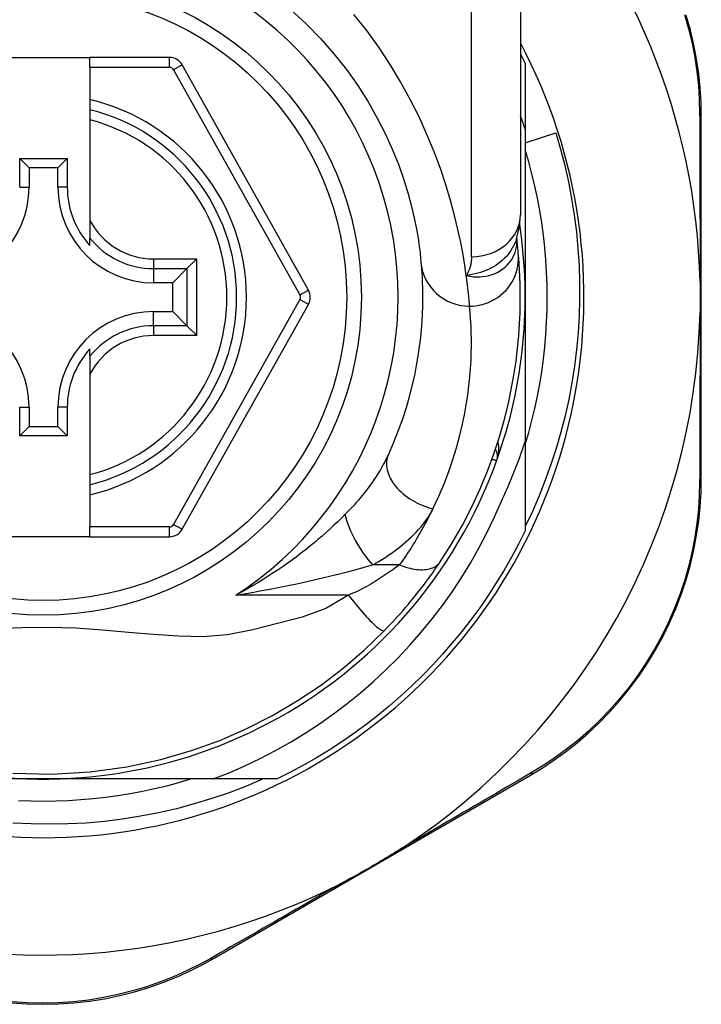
# Model space of a CAD drawing. Header units: inches. Extents: x 17 to 570, y 51 to 268.
# Tile 115 of 211: x 106.954 to 107.503, y 176.29 to 177.083. Entities that reach past the tile are written whole.
import ezdxf

# ---------------------------------------------------------------- set-up
doc = ezdxf.new("R2010")
doc.units = ezdxf.units.IN
doc.header["$MEASUREMENT"] = 0
doc.layers.add('Visible Edges(ANSI)', color=7, linetype='Continuous', lineweight=25)
doc.layers.add('Visible Tangent Edges(ANSI)', color=7, linetype='Continuous', lineweight=25)

msp = doc.modelspace()

# ---------------------------------------------------------------- linework, layer by layer
at = {"layer": 'Visible Edges(ANSI)'}
for p, q in [((107.35739, 177.16281), (107.35739, 176.92555)), ((106.93613, 177.05212), (107.01093, 177.05212)), ((107.07488, 177.05212), (107.01093, 177.05212)), ((107.01093, 177.04425), (107.01093, 177.05212)), ((107.18683, 176.8649), (107.08518, 177.04609)), ((107.36133, 177.04721), (107.36133, 176.99414)), ((107.01093, 177.04425), (107.01093, 177.01817)), ((107.01093, 177.01817), (107.01093, 177.01007)), ((107.01093, 177.01007), (107.01093, 177.00194)), ((107.01093, 177.00194), (107.01093, 176.92096)), ((107.50306, 176.71289), (107.50306, 177.00497)), ((107.36133, 176.99414), (107.36133, 176.85912)), ((107.36133, 176.98337), (107.38594, 176.99131)), ((106.95439, 176.9477), (106.95439, 176.97078)), ((106.95439, 176.97078), (106.96197, 176.96321)), ((106.95439, 176.97078), (106.99268, 176.97078)), ((106.99268, 176.97078), (106.9851, 176.96321)), ((106.99268, 176.97078), (106.99268, 176.9477)), ((106.96197, 176.96321), (106.96197, 176.9477)), ((106.9851, 176.96321), (106.96197, 176.96321)), ((106.9851, 176.9477), (106.9851, 176.96321)), ((107.01093, 176.92096), (107.01093, 176.90669)), ((107.01093, 176.90078), (107.01093, 176.90669)), ((107.35447, 176.90638), (107.35447, 176.90642)), ((107.09689, 176.88996), (107.08905, 176.88211)), ((107.08905, 176.88211), (107.07762, 176.87069)), ((107.07762, 176.87069), (107.06212, 176.87069)), ((107.07762, 176.84755), (107.07762, 176.87069)), ((107.36133, 176.85912), (107.36133, 176.7432)), ((107.06212, 176.84755), (107.07762, 176.84755)), ((107.08905, 176.83613), (107.07762, 176.84755)), ((107.08519, 176.67232), (107.18682, 176.85334)), ((107.08905, 176.83613), (107.09689, 176.82828)), ((107.01093, 176.81156), (107.01093, 176.81747)), ((107.01093, 176.81156), (107.01093, 176.79728)), ((107.01093, 176.79728), (107.01093, 176.7163)), ((106.95439, 176.74746), (106.95439, 176.77054)), ((106.96197, 176.77054), (106.96197, 176.75503)), ((106.9851, 176.75503), (106.9851, 176.77054)), ((106.99268, 176.77054), (106.99268, 176.74746)), ((106.95439, 176.74746), (106.96197, 176.75503)), ((106.96197, 176.75503), (106.9851, 176.75503)), ((106.99268, 176.74746), (106.9851, 176.75503)), ((106.99268, 176.74746), (106.95439, 176.74746)), ((107.36133, 176.7432), (107.36133, 176.67104)), ((107.01093, 176.7163), (107.01093, 176.70817)), ((107.01093, 176.70817), (107.01093, 176.70007)), ((107.01093, 176.70007), (107.01093, 176.67417)), ((107.01093, 176.66629), (107.01093, 176.67417)), ((107.01093, 176.66629), (106.93613, 176.66629)), ((107.01093, 176.66629), (107.07489, 176.66629)), ((106.97353, 176.47133), (106.81762, 176.47133)), ((107.11024, 176.47133), (106.97353, 176.47133)), ((107.16162, 176.47133), (107.11024, 176.47133)), ((107.11099, 176.327), (107.36556, 176.47439))]:
    msp.add_line(p, q, dxfattribs=at)
at = {"layer": 'Visible Edges(ANSI)', "flags": 128}
for points in [[(107.17262, 177.09032), (107.18491, 177.07913), (107.1965, 177.06738), (107.20734, 177.05515), (107.21737, 177.04253), (107.22654, 177.02959), (107.23483, 177.01649), (107.24225, 177.00337), (107.24883, 176.99037), (107.25459, 176.97762), (107.25953, 176.96529), (107.26368, 176.95351), (107.26707, 176.94242), (107.26982, 176.93215), (107.27202, 176.92276), (107.27373, 176.91428), (107.27502, 176.90676), (107.27596, 176.90024), (107.27662, 176.89477), (107.27706, 176.89039), (107.27736, 176.88714)], [(107.50306, 177.00497), (107.50283, 177.0161), (107.50214, 177.02746), (107.50095, 177.039), (107.49924, 177.05066), (107.49701, 177.06239), (107.49423, 177.07415), (107.4909, 177.08591)], [(107.35739, 177.05512), (107.35756, 177.05479), (107.35773, 177.05446), (107.35789, 177.05413), (107.35806, 177.0538), (107.35822, 177.05347), (107.35839, 177.05315), (107.35856, 177.05282), (107.35872, 177.05249), (107.35889, 177.05216), (107.35905, 177.05183), (107.35922, 177.0515), (107.35938, 177.05117), (107.35954, 177.05084), (107.35971, 177.05051), (107.35987, 177.05018), (107.36003, 177.04985), (107.3602, 177.04952), (107.36036, 177.04919), (107.36052, 177.04886), (107.36068, 177.04853), (107.36084, 177.0482), (107.36101, 177.04787), (107.36117, 177.04754), (107.36133, 177.04721)], [(107.36133, 176.99414), (107.36117, 176.99463), (107.36101, 176.99512), (107.36085, 176.9956), (107.3607, 176.99609), (107.36054, 176.99657), (107.36038, 176.99706), (107.36022, 176.99754), (107.36005, 176.99802), (107.35989, 176.99851), (107.35973, 176.99899), (107.35957, 176.99948), (107.3594, 176.99996), (107.35924, 177.00044), (107.35907, 177.00093), (107.35891, 177.00141), (107.35874, 177.00189), (107.35858, 177.00238), (107.35841, 177.00286), (107.35824, 177.00334), (107.35807, 177.00382), (107.3579, 177.0043), (107.35773, 177.00479), (107.35756, 177.00527), (107.35739, 177.00575)], [(107.38594, 176.99131), (107.38974, 176.97825), (107.39313, 176.96511), (107.3961, 176.95187), (107.39866, 176.93856), (107.40079, 176.92518), (107.4025, 176.91174), (107.4038, 176.89826), (107.40466, 176.88475), (107.40511, 176.8712), (107.40513, 176.85764), (107.40472, 176.84408), (107.40389, 176.83052), (107.40262, 176.81697), (107.40093, 176.80349), (107.39882, 176.79009), (107.3963, 176.77677), (107.39335, 176.76355), (107.39, 176.75043), (107.38623, 176.73742), (107.38205, 176.72454), (107.37747, 176.71179), (107.37249, 176.69918), (107.36711, 176.68673), (107.36133, 176.67444)], [(107.36133, 176.74057), (107.36414, 176.75019), (107.36671, 176.75988), (107.36905, 176.76963), (107.37114, 176.77944), (107.37299, 176.78929), (107.37459, 176.79919), (107.37595, 176.80912), (107.37706, 176.81908), (107.37793, 176.82907), (107.37855, 176.83908), (107.37892, 176.8491), (107.37904, 176.85912), (107.37892, 176.86915), (107.37855, 176.87916), (107.37793, 176.88917), (107.37706, 176.89916), (107.37595, 176.90912), (107.37459, 176.91906), (107.37299, 176.92895), (107.37114, 176.93881), (107.36905, 176.94861), (107.36671, 176.95836), (107.36414, 176.96805), (107.36133, 176.97767)], [(107.35437, 176.90612), (107.35669, 176.91601), (107.35739, 176.92555)], [(107.35577, 176.89438), (107.35574, 176.89472), (107.3557, 176.89507), (107.35567, 176.89544), (107.35563, 176.89582), (107.35559, 176.89622), (107.35555, 176.89663), (107.35551, 176.89705), (107.35547, 176.89749), (107.35542, 176.89794), (107.35537, 176.89841), (107.35533, 176.89889), (107.35527, 176.89938), (107.35522, 176.89989), (107.35516, 176.90041), (107.35511, 176.90095), (107.35504, 176.9015), (107.35498, 176.90206), (107.35492, 176.90264), (107.35485, 176.90322), (107.35478, 176.90383), (107.35471, 176.90444), (107.35463, 176.90508), (107.35455, 176.90572), (107.35447, 176.90638)], [(107.27736, 176.88714), (107.27758, 176.88468), (107.2778, 176.88184), (107.27803, 176.87862), (107.27824, 176.87503), (107.27842, 176.87106), (107.27856, 176.86671), (107.27864, 176.86201), (107.27864, 176.85694), (107.27856, 176.85152), (107.27837, 176.84576), (107.27804, 176.83966), (107.27756, 176.83323), (107.27691, 176.82645), (107.27605, 176.81935), (107.27498, 176.81192), (107.27366, 176.80416), (107.27207, 176.79608), (107.27017, 176.78771), (107.26796, 176.77906), (107.26539, 176.77017), (107.26246, 176.76106), (107.25913, 176.75175), (107.25539, 176.74228), (107.25121, 176.73265)], [(107.29291, 176.64618), (107.30229, 176.66096), (107.31075, 176.67574), (107.31833, 176.69042), (107.32506, 176.70493), (107.33098, 176.71919), (107.33612, 176.73311), (107.34055, 176.74667), (107.34432, 176.75982), (107.34749, 176.77252), (107.35011, 176.78473), (107.35224, 176.79642), (107.35391, 176.80758), (107.3552, 176.81818), (107.35614, 176.8282), (107.35679, 176.83763), (107.35718, 176.84646), (107.35737, 176.85468), (107.35738, 176.86227), (107.35726, 176.86924), (107.35704, 176.87556), (107.35675, 176.88125), (107.35643, 176.88628), (107.35609, 176.89065), (107.35577, 176.89438)], [(107.50206, 176.87144), (107.50209, 176.87041), (107.50211, 176.86938), (107.50212, 176.86835), (107.50214, 176.86732), (107.50216, 176.86629), (107.50217, 176.86526), (107.50218, 176.86424), (107.50219, 176.86321), (107.50219, 176.86219), (107.5022, 176.86116), (107.5022, 176.86014), (107.5022, 176.85911), (107.5022, 176.85809), (107.5022, 176.85706), (107.50219, 176.85604), (107.50219, 176.85501), (107.50218, 176.85399), (107.50217, 176.85296), (107.50216, 176.85194), (107.50214, 176.85091), (107.50212, 176.84988), (107.50211, 176.84885), (107.50209, 176.84783), (107.50206, 176.8468)], [(107.34219, 176.69498), (107.34311, 176.69694), (107.34402, 176.69891), (107.34492, 176.70088), (107.34581, 176.70285), (107.34669, 176.70483), (107.34755, 176.70681), (107.34841, 176.7088), (107.34926, 176.71079), (107.35009, 176.71278), (107.35092, 176.71478), (107.35173, 176.71678), (107.35254, 176.71879), (107.35333, 176.7208), (107.35411, 176.72282), (107.35488, 176.72484), (107.35564, 176.72687), (107.35639, 176.72889), (107.35713, 176.73093), (107.35785, 176.73296), (107.35857, 176.735), (107.35928, 176.73705), (107.35997, 176.73909), (107.36066, 176.74115), (107.36133, 176.7432)], [(107.36556, 176.47439), (107.37504, 176.48014), (107.38448, 176.4864), (107.39383, 176.49318), (107.40303, 176.50046), (107.41204, 176.50823), (107.4208, 176.51649), (107.42929, 176.52522), (107.43746, 176.53442), (107.44528, 176.54407), (107.45269, 176.55414), (107.45968, 176.56457), (107.46621, 176.57534), (107.47226, 176.58638), (107.47779, 176.59765), (107.48277, 176.60911), (107.48718, 176.62071), (107.49102, 176.63238), (107.49431, 176.6441), (107.49704, 176.6558), (107.49925, 176.66747), (107.50094, 176.67905), (107.50213, 176.6905), (107.50283, 176.7018), (107.50306, 176.71289)], [(107.11024, 176.47133), (107.12303, 176.47641), (107.13565, 176.48193), (107.14808, 176.48787), (107.16032, 176.49422), (107.17234, 176.501), (107.18415, 176.50818), (107.19571, 176.51576), (107.207, 176.52372), (107.21801, 176.53206), (107.22872, 176.54075), (107.23913, 176.5498), (107.24923, 176.5592), (107.25901, 176.56894), (107.26846, 176.57901), (107.27757, 176.58941), (107.28632, 176.60011), (107.2947, 176.6111), (107.30269, 176.62235), (107.31029, 176.63387), (107.31749, 176.64563), (107.32429, 176.65763), (107.33067, 176.66987), (107.33664, 176.68232), (107.34219, 176.69498)], [(107.36133, 176.67104), (107.35595, 176.66032), (107.35027, 176.64976), (107.3443, 176.63937), (107.33804, 176.62914), (107.33151, 176.61909), (107.32469, 176.60922), (107.31761, 176.59955), (107.31025, 176.59008), (107.30264, 176.58082), (107.29477, 176.57178), (107.28665, 176.56295), (107.2783, 176.55436), (107.2697, 176.546), (107.26088, 176.53788), (107.25183, 176.53001), (107.24257, 176.5224), (107.2331, 176.51505), (107.22343, 176.50796), (107.21357, 176.50115), (107.20352, 176.49461), (107.19329, 176.48835), (107.18289, 176.48238), (107.17233, 176.47671), (107.16162, 176.47133)], [(107.24817, 176.59094), (107.25032, 176.59316), (107.25246, 176.59541), (107.25459, 176.59768), (107.25671, 176.59997), (107.25882, 176.60229), (107.2609, 176.60463), (107.26297, 176.60698), (107.26501, 176.60934), (107.26701, 176.6117), (107.26899, 176.61406), (107.27093, 176.61642), (107.27284, 176.61878), (107.27471, 176.62113), (107.27655, 176.62348), (107.27835, 176.62581), (107.28012, 176.62814), (107.28185, 176.63046), (107.28355, 176.63276), (107.28521, 176.63506), (107.28683, 176.63733), (107.28841, 176.63958), (107.28996, 176.64181), (107.29146, 176.64401), (107.29291, 176.64618)], [(106.94876, 176.47606), (106.97991, 176.47532), (107.01099, 176.47711), (107.04069, 176.48118), (107.0679, 176.48704), (107.0927, 176.49423), (107.11543, 176.50244), (107.13671, 176.51167), (107.15729, 176.5221), (107.17786, 176.53416), (107.1973, 176.54722), (107.21485, 176.56055), (107.23147, 176.57483), (107.24817, 176.59094)], [(107.15045, 176.47133), (107.13685, 176.46558), (107.12304, 176.46031), (107.10904, 176.45551), (107.09488, 176.4512), (107.0806, 176.44739), (107.06621, 176.44408), (107.05173, 176.44127), (107.03717, 176.43897), (107.02253, 176.43718), (107.00785, 176.4359), (106.99312, 176.43512), (106.97836, 176.43486), (106.96359, 176.43512), (106.94882, 176.43588)], [(106.95349, 176.4541), (106.96351, 176.45373), (106.97353, 176.45361), (106.98356, 176.45373), (106.99358, 176.4541), (107.00358, 176.45472), (107.01357, 176.45559), (107.02353, 176.4567), (107.03347, 176.45806), (107.04336, 176.45967), (107.05322, 176.46152), (107.06302, 176.46361), (107.07277, 176.46594), (107.08246, 176.46851), (107.09208, 176.47133)], [(107.26164, 176.41539), (107.25971, 176.41414), (107.25776, 176.4129), (107.2558, 176.41167), (107.25385, 176.41046), (107.25186, 176.40924), (107.24986, 176.40803), (107.24786, 176.40682), (107.24586, 176.40563), (107.24387, 176.40445), (107.24191, 176.4033), (107.23994, 176.40215), (107.23798, 176.40101), (107.23601, 176.39987), (107.23404, 176.39874), (107.23206, 176.39761), (107.23007, 176.39649), (107.22808, 176.39537), (107.22608, 176.39425), (107.22403, 176.39312), (107.22196, 176.39199), (107.21988, 176.39087), (107.21779, 176.38975), (107.21571, 176.38866), (107.21364, 176.3876)], [(106.94751, 176.29112), (106.96011, 176.29026), (106.97276, 176.28996), (106.98541, 176.29023), (106.99801, 176.29107), (107.0105, 176.29249), (107.02282, 176.29447), (107.03492, 176.29699), (107.04677, 176.30002), (107.05833, 176.30353), (107.06959, 176.30747), (107.08051, 176.31182), (107.09107, 176.31655), (107.10124, 176.32162), (107.11099, 176.327)]]:
    msp.add_lwpolyline(points, dxfattribs=at)
at = {"layer": 'Visible Edges(ANSI)'}
msp.add_circle((106.97353, 176.85912), 0.25591, dxfattribs=at)
for centre, radius, start, end in [((106.97268, 176.85912), 0.52953, 1.33308, 43.40464), ((106.97353, 176.85912), 0.43504, 151.92751, 28.07249), ((107.07488, 177.04031), 0.01181, 29.29123, 90), ((106.97353, 176.85912), 0.15551, 283.91643, 76.08357), ((106.88495, 176.9477), 0.07702, 270, 0), ((107.06212, 176.9477), 0.07702, 180, 270), ((107.06212, 176.9477), 0.06944, 180, 222.51741), ((106.97353, 176.85912), 0.3878, 171.33391, 340.21195), ((106.97353, 176.85912), 0.3878, 340.21195, 8.66609), ((107.17652, 176.85912), 0.01181, 330.68681, 29.29123), ((106.88495, 176.77054), 0.07702, 0, 90), ((107.06212, 176.77054), 0.07702, 90, 180), ((106.97268, 176.85912), 0.52953, 303.07249, 358.66692), ((107.06212, 176.77054), 0.06944, 137.48259, 180), ((107.32917, 176.73117), 0.00984, 340.21195, 33.93658), ((107.07489, 176.6781), 0.01181, 270, 330.68681), ((106.97268, 176.85912), 0.52953, 251.08535, 297.06854)]:
    msp.add_arc(centre, radius, start, end, dxfattribs=at)
at = {"layer": 'Visible Tangent Edges(ANSI)'}
for p, q in [((107.31802, 176.89166), (107.31802, 177.16281)), ((107.07488, 177.04425), (107.07488, 177.05212)), ((107.08518, 177.04609), (107.07832, 177.04224)), ((107.01093, 177.04425), (107.07488, 177.04425)), ((107.07832, 177.04224), (107.17996, 176.86105)), ((106.95439, 176.9477), (106.96197, 176.9477)), ((106.99268, 176.9477), (106.9851, 176.9477)), ((107.06212, 176.88996), (107.09689, 176.88996)), ((107.06212, 176.88996), (107.06212, 176.88211)), ((107.09689, 176.82828), (107.09689, 176.88996)), ((107.06212, 176.88211), (107.08905, 176.88211)), ((107.06212, 176.88211), (107.06212, 176.87069)), ((107.08905, 176.88211), (107.08905, 176.83613)), ((107.17996, 176.86105), (107.18683, 176.8649)), ((107.17996, 176.8572), (107.07832, 176.67618)), ((107.18682, 176.85334), (107.17996, 176.8572)), ((107.06212, 176.83613), (107.06212, 176.84755)), ((107.06212, 176.83613), (107.06212, 176.82828)), ((107.08905, 176.83613), (107.06212, 176.83613)), ((107.09689, 176.82828), (107.06212, 176.82828)), ((106.95439, 176.77054), (106.96197, 176.77054)), ((106.99268, 176.77054), (106.9851, 176.77054)), ((107.07489, 176.67417), (107.01093, 176.67417)), ((107.07489, 176.66629), (107.07489, 176.67417)), ((107.07832, 176.67618), (107.08519, 176.67232)), ((107.26016, 176.64372), (107.23849, 176.64372)), ((107.21901, 176.61941), (107.12849, 176.61941))]:
    msp.add_line(p, q, dxfattribs=at)
at = {"layer": 'Visible Tangent Edges(ANSI)', "flags": 128}
for points in [[(107.31388, 176.87659), (107.31272, 176.88456), (107.31125, 176.89343), (107.30943, 176.90314), (107.3072, 176.91366), (107.3045, 176.92494), (107.30128, 176.93694), (107.29746, 176.94956), (107.29301, 176.96271), (107.28793, 176.97627), (107.28221, 176.99013), (107.27583, 177.0042), (107.26878, 177.01835), (107.26105, 177.03248), (107.25263, 177.04649), (107.24352, 177.06027), (107.23374, 177.07372), (107.22335, 177.0868)], [(107.48959, 177.0866), (107.49287, 177.07509), (107.49562, 177.06358), (107.49784, 177.05211), (107.49954, 177.0407), (107.50074, 177.02941), (107.50147, 177.01829), (107.50173, 177.0074)], [(107.50173, 177.0074), (107.50175, 177.00217), (107.50178, 176.99689), (107.5018, 176.99158), (107.50182, 176.98621), (107.50184, 176.98081), (107.50186, 176.97537), (107.50187, 176.96988), (107.50189, 176.96436), (107.50191, 176.9588), (107.50193, 176.9532), (107.50194, 176.94756), (107.50196, 176.94189), (107.50197, 176.93618), (107.50198, 176.93044), (107.502, 176.92466), (107.50201, 176.91885), (107.50202, 176.91301), (107.50203, 176.90713), (107.50204, 176.90123), (107.50204, 176.89531), (107.50205, 176.88936), (107.50206, 176.8834), (107.50206, 176.87742), (107.50206, 176.87144)], [(107.35437, 176.90613), (107.35368, 176.90418), (107.35287, 176.90226), (107.35196, 176.90038), (107.35094, 176.89854), (107.34982, 176.89676), (107.3486, 176.89503), (107.34728, 176.89336), (107.34587, 176.89175), (107.34437, 176.89021), (107.34279, 176.88873), (107.34112, 176.88734), (107.33938, 176.88601), (107.33756, 176.88477), (107.33567, 176.88361), (107.33372, 176.88253), (107.33172, 176.88155), (107.32966, 176.88065), (107.32755, 176.87984), (107.32539, 176.8791), (107.32318, 176.87845), (107.32092, 176.87787), (107.31861, 176.87737), (107.31627, 176.87694), (107.31388, 176.87659)], [(107.31388, 176.87659), (107.31662, 176.87602), (107.31934, 176.87565), (107.32204, 176.87548), (107.3247, 176.8755), (107.32731, 176.87571), (107.32986, 176.87611), (107.33234, 176.87667), (107.33474, 176.87741), (107.33705, 176.87832), (107.33925, 176.87937), (107.34134, 176.88058), (107.3433, 176.88192), (107.34513, 176.88339), (107.34681, 176.88497), (107.34835, 176.88667), (107.34974, 176.88847), (107.35096, 176.89036), (107.35201, 176.89232), (107.35288, 176.89435), (107.35358, 176.89643), (107.3541, 176.89857), (107.35444, 176.90073), (107.3546, 176.90292), (107.35457, 176.9051)], [(107.35457, 176.9051), (107.35456, 176.90517), (107.35456, 176.90524), (107.35456, 176.90531), (107.35455, 176.90538), (107.35455, 176.90545), (107.35454, 176.90551), (107.35454, 176.90558), (107.35454, 176.90564), (107.35453, 176.9057), (107.35453, 176.90575), (107.35452, 176.90581), (107.35452, 176.90586), (107.35452, 176.90592), (107.35451, 176.90597), (107.35451, 176.90601), (107.3545, 176.90606), (107.3545, 176.90611), (107.3545, 176.90615), (107.35449, 176.90619), (107.35449, 176.90623), (107.35448, 176.90627), (107.35448, 176.90631), (107.35448, 176.90634), (107.35447, 176.90638)], [(107.31802, 176.89166), (107.31801, 176.89097), (107.31799, 176.89028), (107.31796, 176.8896), (107.31791, 176.88892), (107.31785, 176.88824), (107.31777, 176.88757), (107.31768, 176.88691), (107.31758, 176.88625), (107.31746, 176.8856), (107.31733, 176.88495), (107.31718, 176.88431), (107.31701, 176.88368), (107.31684, 176.88305), (107.31664, 176.88243), (107.31643, 176.88181), (107.31621, 176.8812), (107.31597, 176.8806), (107.31572, 176.88001), (107.31545, 176.87942), (107.31517, 176.87884), (107.31487, 176.87827), (107.31455, 176.8777), (107.31423, 176.87714), (107.31388, 176.87659)], [(107.31656, 176.85189), (107.31902, 176.85198), (107.32153, 176.85222), (107.32407, 176.85263), (107.32664, 176.85321), (107.32921, 176.85399), (107.33177, 176.85495), (107.3343, 176.8561), (107.33677, 176.85745), (107.33915, 176.85898), (107.34144, 176.8607), (107.34361, 176.86258), (107.34564, 176.86462), (107.34751, 176.8668), (107.3492, 176.86911), (107.35072, 176.87152), (107.35204, 176.87401), (107.35317, 176.87656), (107.3541, 176.87914), (107.35484, 176.88175), (107.35538, 176.88435), (107.35573, 176.88693), (107.35591, 176.88947), (107.35591, 176.89196), (107.35577, 176.89438)], [(107.31656, 176.85189), (107.31652, 176.85248), (107.31647, 176.85311), (107.31641, 176.85377), (107.31635, 176.85447), (107.31629, 176.85522), (107.31622, 176.856), (107.31615, 176.85682), (107.31607, 176.85768), (107.31598, 176.85858), (107.31589, 176.85952), (107.3158, 176.86049), (107.31569, 176.8615), (107.31558, 176.86256), (107.31547, 176.86365), (107.31535, 176.86477), (107.31521, 176.86594), (107.31508, 176.86714), (107.31493, 176.86838), (107.31478, 176.86966), (107.31462, 176.87097), (107.31445, 176.87232), (107.31427, 176.87371), (107.31408, 176.87513), (107.31388, 176.87659)], [(107.28704, 176.68887), (107.29176, 176.69903), (107.29599, 176.70903), (107.29974, 176.71885), (107.30305, 176.72846), (107.30595, 176.73784), (107.30845, 176.74697), (107.31059, 176.75581), (107.31239, 176.76433), (107.31387, 176.77252), (107.31509, 176.78036), (107.31605, 176.78785), (107.31679, 176.795), (107.31733, 176.80179), (107.3177, 176.80823), (107.31792, 176.8143), (107.31801, 176.82002), (107.31801, 176.82537), (107.31792, 176.83034), (107.31776, 176.83492), (107.31755, 176.83911), (107.31732, 176.8429), (107.31706, 176.8463), (107.31681, 176.8493), (107.31656, 176.85189)], [(107.50206, 176.8468), (107.50206, 176.84081), (107.50206, 176.83483), (107.50205, 176.82885), (107.50204, 176.8229), (107.50204, 176.81696), (107.50203, 176.81105), (107.50202, 176.80517), (107.50201, 176.79932), (107.502, 176.7935), (107.50198, 176.78771), (107.50197, 176.78195), (107.50196, 176.77622), (107.50194, 176.77052), (107.50193, 176.76486), (107.50191, 176.75924), (107.50189, 176.75365), (107.50187, 176.7481), (107.50185, 176.74259), (107.50184, 176.73712), (107.50182, 176.73169), (107.50179, 176.72631), (107.50177, 176.72098), (107.50175, 176.71569), (107.50173, 176.71045)], [(107.33843, 176.72784), (107.33864, 176.72844), (107.33884, 176.72906), (107.33902, 176.72968), (107.3392, 176.7303), (107.33935, 176.73093), (107.3395, 176.73156), (107.33963, 176.73219), (107.33974, 176.73283), (107.33984, 176.73347), (107.33993, 176.73411), (107.34, 176.73474), (107.34005, 176.73538), (107.34009, 176.73602), (107.34011, 176.73666), (107.34012, 176.73729), (107.34011, 176.73793), (107.34008, 176.73856), (107.34004, 176.7392), (107.33997, 176.73983), (107.33989, 176.74045), (107.33979, 176.74108), (107.33967, 176.74169), (107.33953, 176.7423), (107.33937, 176.7429)], [(107.25121, 176.73265), (107.25025, 176.73061), (107.24924, 176.72855), (107.24818, 176.72648), (107.24706, 176.72441), (107.2459, 176.72234), (107.24469, 176.72026), (107.24344, 176.71819), (107.24215, 176.71612), (107.24081, 176.71405), (107.23943, 176.712), (107.23801, 176.70995), (107.23656, 176.7079), (107.23506, 176.70587), (107.23353, 176.70384), (107.23196, 176.70182), (107.23035, 176.6998), (107.2287, 176.6978), (107.22701, 176.69581), (107.22529, 176.69382), (107.22354, 176.69185), (107.22175, 176.68989), (107.21993, 176.68795), (107.21807, 176.68602), (107.21619, 176.68411)], [(107.33454, 176.72866), (107.33484, 176.7286), (107.33513, 176.72853), (107.33541, 176.72847), (107.33568, 176.72842), (107.33594, 176.72836), (107.33618, 176.72831), (107.33642, 176.72826), (107.33664, 176.72821), (107.33685, 176.72817), (107.33705, 176.72813), (107.33724, 176.72809), (107.33741, 176.72805), (107.33757, 176.72802), (107.33772, 176.72799), (107.33785, 176.72796), (107.33797, 176.72793), (107.33808, 176.72791), (107.33817, 176.72789), (107.33825, 176.72787), (107.33831, 176.72786), (107.33836, 176.72785), (107.3384, 176.72784), (107.33842, 176.72784), (107.33843, 176.72784)], [(107.50173, 176.71045), (107.50146, 176.6996), (107.50073, 176.68855), (107.49953, 176.67734), (107.49784, 176.66601), (107.49565, 176.6546), (107.49294, 176.64314), (107.4897, 176.63168), (107.48593, 176.62025), (107.48159, 176.6089), (107.4767, 176.59769), (107.47128, 176.58665), (107.46536, 176.57584), (107.45896, 176.5653), (107.45213, 176.55507), (107.44487, 176.54521), (107.43724, 176.53575), (107.42925, 176.52673), (107.42095, 176.51817), (107.41239, 176.51006), (107.4036, 176.50243), (107.39462, 176.49527), (107.38549, 176.4886), (107.37627, 176.48244), (107.36701, 176.47678)], [(107.23849, 176.64372), (107.24121, 176.64523), (107.24388, 176.64679), (107.24651, 176.64838), (107.24909, 176.65001), (107.25162, 176.65168), (107.25409, 176.65338), (107.25651, 176.65512), (107.25887, 176.65688), (107.26117, 176.65868), (107.26341, 176.66051), (107.26559, 176.66237), (107.2677, 176.66426), (107.26975, 176.66617), (107.27173, 176.66812), (107.27363, 176.67009), (107.27547, 176.67209), (107.27722, 176.67412), (107.2789, 176.67617), (107.28049, 176.67824), (107.282, 176.68034), (107.28341, 176.68245), (107.28472, 176.68458), (107.28593, 176.68672), (107.28704, 176.68887)], [(107.28704, 176.68887), (107.28613, 176.68702), (107.2852, 176.68516), (107.28425, 176.6833), (107.28329, 176.68143), (107.28231, 176.67957), (107.28131, 176.67769), (107.28029, 176.67582), (107.27925, 176.67394), (107.2782, 176.67206), (107.27713, 176.67017), (107.27604, 176.66829), (107.27493, 176.6664), (107.2738, 176.66451), (107.27266, 176.66262), (107.27149, 176.66073), (107.27031, 176.65884), (107.26911, 176.65695), (107.26789, 176.65506), (107.26665, 176.65317), (107.26539, 176.65128), (107.26411, 176.64939), (107.26282, 176.6475), (107.2615, 176.64561), (107.26016, 176.64372)], [(107.21619, 176.68411), (107.21331, 176.68126), (107.21035, 176.6784), (107.20732, 176.67553), (107.2042, 176.67265), (107.20101, 176.66978), (107.19775, 176.66691), (107.19443, 176.66404), (107.19103, 176.66119), (107.18758, 176.65836), (107.18406, 176.65555), (107.18048, 176.65276), (107.17684, 176.65), (107.17314, 176.64726), (107.16938, 176.64455), (107.16556, 176.64187), (107.16167, 176.63922), (107.15773, 176.6366), (107.15372, 176.63402), (107.14965, 176.63147), (107.14553, 176.62897), (107.14135, 176.62651), (107.13712, 176.6241), (107.13283, 176.62173), (107.12849, 176.61941)], [(107.12849, 176.61941), (107.13334, 176.6202), (107.13817, 176.621), (107.14299, 176.62183), (107.14779, 176.62268), (107.15258, 176.62356), (107.15735, 176.62445), (107.1621, 176.62536), (107.16683, 176.6263), (107.17154, 176.62726), (107.17623, 176.62823), (107.18089, 176.62923), (107.18553, 176.63024), (107.19014, 176.63127), (107.19473, 176.63233), (107.19929, 176.6334), (107.20382, 176.63449), (107.20832, 176.63559), (107.21279, 176.63672), (107.21721, 176.63786), (107.22159, 176.63901), (107.22591, 176.64017), (107.23017, 176.64135), (107.23437, 176.64253), (107.23849, 176.64372)], [(107.26016, 176.64372), (107.25885, 176.64275), (107.2575, 176.64176), (107.25612, 176.64076), (107.2547, 176.63975), (107.25324, 176.63873), (107.25175, 176.6377), (107.25023, 176.63666), (107.24867, 176.63562), (107.24709, 176.63458), (107.24547, 176.63353), (107.24382, 176.63248), (107.24214, 176.63142), (107.24043, 176.63037), (107.23869, 176.62931), (107.23691, 176.62825), (107.23511, 176.62719), (107.23328, 176.62613), (107.23143, 176.62507), (107.22951, 176.62404), (107.22753, 176.62304), (107.22548, 176.62207), (107.22338, 176.62114), (107.22122, 176.62026), (107.21901, 176.61941)], [(107.26016, 176.64372), (107.26184, 176.64305), (107.26353, 176.64244), (107.26524, 176.64188), (107.26696, 176.64138), (107.26868, 176.64094), (107.2704, 176.64057), (107.2721, 176.64026), (107.27378, 176.64003), (107.27543, 176.63987), (107.27705, 176.63979), (107.27862, 176.63979), (107.28015, 176.63986), (107.28162, 176.64001), (107.28303, 176.64024), (107.28438, 176.64055), (107.28565, 176.64092), (107.28685, 176.64137), (107.28796, 176.64189), (107.289, 176.64247), (107.28995, 176.64311), (107.29082, 176.64381), (107.29161, 176.64455), (107.2923, 176.64535), (107.29291, 176.64618)], [(107.21901, 176.61941), (107.20078, 176.60865), (107.18172, 176.60158), (107.16204, 176.59638), (107.14194, 176.5913), (107.12178, 176.58725), (107.10188, 176.58582), (107.08213, 176.58616), (107.06222, 176.58754), (107.04196, 176.58936), (107.02115, 176.59117), (106.99967, 176.59261), (106.97795, 176.59335), (106.95633, 176.5931), (106.93464, 176.59221)], [(107.21901, 176.61941), (107.22048, 176.61748), (107.22199, 176.61551), (107.22355, 176.61354), (107.22513, 176.61156), (107.22675, 176.6096), (107.22837, 176.60766), (107.23, 176.60577), (107.23162, 176.60393), (107.23322, 176.60217), (107.23479, 176.60049), (107.23631, 176.59892), (107.23777, 176.59746), (107.23916, 176.59613), (107.24048, 176.59493), (107.24171, 176.59388), (107.24284, 176.59297), (107.24388, 176.59221), (107.24481, 176.59161), (107.24563, 176.59115), (107.24635, 176.59084), (107.24696, 176.59068), (107.24746, 176.59064), (107.24787, 176.59073), (107.24817, 176.59094)], [(107.36701, 176.47678), (107.36294, 176.4744), (107.35884, 176.472), (107.3547, 176.46958), (107.35054, 176.46715), (107.34634, 176.46469), (107.34211, 176.46223), (107.33786, 176.45974), (107.33357, 176.45724), (107.32926, 176.45473), (107.32492, 176.45219), (107.32055, 176.44965), (107.31616, 176.44709), (107.31174, 176.44451), (107.3073, 176.44193), (107.30283, 176.43932), (107.29834, 176.43671), (107.29382, 176.43408), (107.28929, 176.43145), (107.28473, 176.4288), (107.28015, 176.42613), (107.27555, 176.42346), (107.27093, 176.42078), (107.26629, 176.41808), (107.26164, 176.41539)], [(107.21364, 176.3876), (107.20901, 176.38492), (107.20438, 176.38225), (107.19977, 176.37958), (107.19517, 176.37693), (107.19059, 176.37429), (107.18604, 176.37166), (107.1815, 176.36905), (107.17699, 176.36645), (107.1725, 176.36386), (107.16803, 176.36129), (107.16358, 176.35873), (107.15916, 176.35618), (107.15476, 176.35365), (107.15039, 176.35114), (107.14604, 176.34864), (107.14171, 176.34616), (107.13742, 176.34369), (107.13315, 176.34124), (107.12891, 176.33881), (107.12471, 176.33639), (107.12053, 176.33399), (107.11639, 176.33162), (107.11228, 176.32926), (107.1082, 176.32692)], [(107.1082, 176.32692), (107.09864, 176.3217), (107.08867, 176.31678), (107.07832, 176.31219), (107.06761, 176.30796), (107.05658, 176.30413), (107.04525, 176.30072), (107.03364, 176.29778), (107.02179, 176.29533), (107.00972, 176.29341), (106.99749, 176.29204), (106.98516, 176.29122), (106.97277, 176.29096), (106.96038, 176.29124), (106.94804, 176.29208)]]:
    msp.add_lwpolyline(points, dxfattribs=at)
at = {"layer": 'Visible Tangent Edges(ANSI)'}
msp.add_circle((106.97353, 176.85912), 0.24409, dxfattribs=at)
for centre, radius, start, end in [((106.97353, 176.85912), 0.28543, 302.8812, 237.1188), ((107.07488, 177.04031), 0.00394, 29.29123, 90), ((106.97353, 176.85912), 0.16339, 283.23324, 76.76676), ((106.97353, 176.85912), 0.14764, 284.67485, 75.32515), ((107.06212, 176.9477), 0.05775, 207.58522, 270), ((107.06212, 176.9477), 0.06559, 218.70967, 270), ((107.17652, 176.85912), 0.00394, 330.68681, 29.29123), ((107.06212, 176.77054), 0.06559, 90, 141.29033), ((107.06212, 176.77054), 0.05775, 90, 152.41478), ((107.07489, 176.6781), 0.00394, 270, 330.68681)]:
    msp.add_arc(centre, radius, start, end, dxfattribs=at)
for centre, major_axis, ratio, start_param, end_param in [((107.49306, 177.00497), (0.01, 0), 0.487954, 0, 0.52137), ((107.31802, 176.92555), (0.03937, 0), 0.860915, 4.712389, 6.283185), ((107.55088, 176.91914), (-0.19646, -0.01245), 0.394768, 0.00408, 0.020515), ((107.31656, 176.89076), (-0.0392, -0.00362), 0.987056, 0, 1.480007), ((107.28704, 176.71634), (-0.03583, 0.01632), 0.663135, 0, 1.864107), ((107.49306, 176.71289), (0.01, 0), 0.488859, 5.761481, 6.283185), ((107.23849, 176.66802), (0.01985, -0.034), 0.367954, 4.019795, 5.274641), ((107.36055, 176.48304), (0.00501, -0.00865), 0.491578, 0, 0.522713), ((107.10598, 176.33565), (0.00501, -0.00865), 0.490887, 5.760729, 6.283185)]:
    msp.add_ellipse(centre, major_axis=major_axis, ratio=ratio, start_param=start_param, end_param=end_param, dxfattribs=at)

doc.saveas('drawing.dxf')
